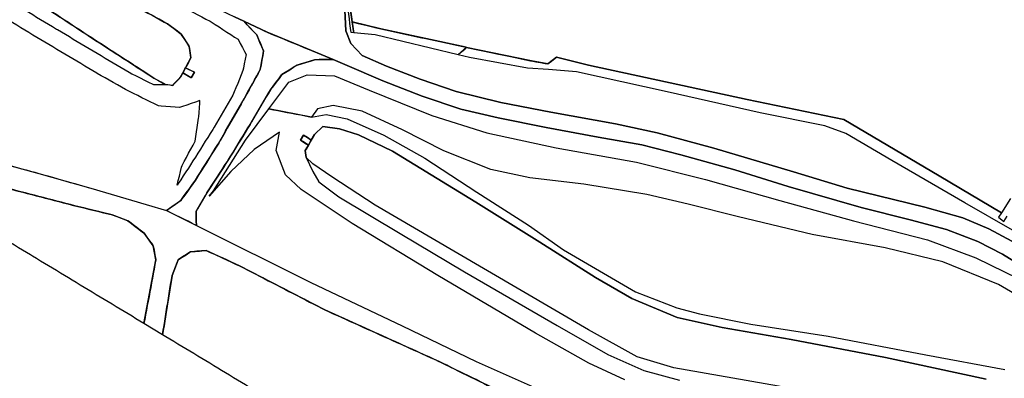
# Model space of a CAD drawing. Extents: x -26035517 to 31750492, y -9237385 to 8160032.
# Tile 86 of 256: x -13541516 to -13329805, y -1590602 to -1513385. Entities that reach past the tile are written whole.
import ezdxf

# ---------------------------------------------------------------- set-up
doc = ezdxf.new("R2010")
doc.units = 0
for name, pattern in [('MUUR', [1000.1, 1000, -0.1]), ('TAL-VLAK', [1000.1, 1000, -0.1]), ('TERR_AFSCH', [1000.1, 1000, -0.1])]:
    doc.linetypes.add(name, pattern=pattern)
doc.layers.add('T-25', color=7, linetype='CONTINUOUS')

msp = doc.modelspace()

# ---------------------------------------------------------------- linework, layer by layer
at = {"layer": 'T-25', "linetype": 'TERR_AFSCH'}
for points in [[(-13667616, -1432915, 5363), (-13666672, -1437630, 5413), (-13663556, -1442928, 5360), (-13660015, -1446395, 5330), (-13654724, -1449297, 5307), (-13649018, -1450661, 5273), (-13636780, -1452599, 5263), (-13626931, -1454174, 5253), (-13619244, -1455952, 5260), (-13613911, -1458200, 5263), (-13606952, -1463043, 5267), (-13593108, -1474654, 5263), (-13584500, -1481465, 5263), (-13573125, -1488513, 5263), (-13556874, -1498399, 5267), (-13539872, -1508238, 5310), (-13525183, -1517853, 5310), (-13517074, -1523109, 5360), (-13512689, -1525949, 5360), (-13510259, -1527322, 5363)], [(-13470021, -1513876, 7613), (-13463845, -1515358, 7613), (-13445508, -1519322, 7613), (-13445417, -1519341, 7613), (-13431498, -1522269, 7613), (-13427951, -1522911, 7613), (-13426059, -1521441, 7643)], [(-13506445, -1524863, 5583), (-13504626, -1525904, 6070), (-13503949, -1524717, 6070), (-13505848, -1523724, 5583)]]:
    msp.add_polyline3d(points, dxfattribs=at)
at = {"layer": 'T-25', "color": 9, "linetype": 'TAL-VLAK'}
for points in [[(-13550802, -1484534, 7127), (-13532246, -1495922, 7327), (-13515625, -1505790, 7733), (-13500323, -1513858, 8160), (-13494556, -1517615, 8397), (-13492811, -1520915, 8510), (-13493515, -1524320, 8503), (-13495670, -1529625, 8197), (-13500010, -1537027, 7713), (-13505242, -1545337, 7190), (-13507650, -1548998, 6710), (-13507650, -1548998, 6710), (-13506612, -1544798, 6757), (-13503787, -1539537, 6883), (-13503025, -1534339, 6913), (-13502747, -1530788, 6883), (-13507124, -1532323, 6883), (-13511638, -1531930, 6867), (-13517904, -1528882, 6943), (-13524964, -1524910, 6943), (-13540431, -1515650, 6830), (-13555302, -1506407, 6847)], [(-13553102, -1487547, 5363), (-13533862, -1499808, 5380), (-13520956, -1508112, 5380), (-13509762, -1514259, 5383), (-13506773, -1516494, 5410), (-13505068, -1519138, 5433), (-13504741, -1521527, 5430), (-13505247, -1522577, 5583), (-13505848, -1523724, 5583), (-13506445, -1524863, 5583), (-13506932, -1525791, 5583), (-13508667, -1527523, 5363), (-13510259, -1527322, 5363), (-13512689, -1525949, 5360), (-13517074, -1523109, 5360), (-13525183, -1517853, 5310), (-13539872, -1508238, 5310), (-13556874, -1498399, 5267)], [(-13550712, -1505063, 5397), (-13533420, -1515505, 5430), (-13517383, -1525051, 5530), (-13512722, -1527369, 5623), (-13510259, -1527322, 5363), (-13508667, -1527523, 5363), (-13506932, -1525791, 5583), (-13506445, -1524863, 5583), (-13504626, -1525904, 6070), (-13503949, -1524717, 6070), (-13505848, -1523724, 5583), (-13505848, -1523724, 5583), (-13505247, -1522577, 5583), (-13504741, -1521527, 5430), (-13505068, -1519138, 5433), (-13506773, -1516494, 5410), (-13509762, -1514259, 5383), (-13520956, -1508112, 5380), (-13533862, -1499808, 5380), (-13553102, -1487547, 5363)], [(-13469704, -1516202, 8637), (-13470245, -1516180, 8637), (-13471013, -1510249, 8637), (-13471694, -1509848, 8783)], [(-13493292, -1513735, 8301), (-13490550, -1516663, 8357), (-13489075, -1520121, 8480), (-13489784, -1524114, 8490), (-13492934, -1529831, 8197), (-13498717, -1539952, 7537), (-13503710, -1547906, 7127), (-13506857, -1552295, 6903), (-13509964, -1554479, 6760)], [(-13447260, -1520953, 8677), (-13445417, -1519341, 7613)], [(-13503513, -1557689, 6760), (-13503592, -1554690, 6913), (-13501274, -1550666, 7090), (-13496619, -1543525, 7453), (-13491977, -1535943, 7873), (-13487619, -1528494, 8257), (-13485157, -1525218, 8490), (-13481886, -1523170, 8573), (-13478095, -1522000, 8740), (-13474105, -1521954, 8760)], [(-13590955, -1531987, 6703), (-13573875, -1536606, 6703), (-13562677, -1539575, 6703), (-13550780, -1542861, 6703), (-13537372, -1546483, 6703), (-13526215, -1549674, 6703)], [(-13487957, -1532596, 8130), (-13478801, -1534344, 6443)], [(-13478819, -1539301, 5557), (-13480481, -1538241, 6113), (-13481125, -1539344, 6117), (-13479439, -1540374, 5557)], [(-13478123, -1538095, 5557), (-13478819, -1539301, 5557), (-13479439, -1540374, 5557), (-13480113, -1541541, 5557)], [(-13529640, -1553435, 6690), (-13541821, -1550294, 6703), (-13555872, -1546298, 6730), (-13571086, -1541986, 6773), (-13578904, -1539626, 6717)], [(-13514798, -1578805, 6733), (-13512242, -1565123, 6733), (-13512796, -1562054, 6733), (-13514746, -1559369, 6733), (-13518249, -1556666, 6733), (-13521601, -1555416, 6733), (-13529640, -1553435, 6690)], [(-13437745, -1622646, 6747), (-13434736, -1602827, 6747), (-13434856, -1598143, 6747), (-13436215, -1595574, 6747), (-13439803, -1592645, 6747), (-13451669, -1586823, 6747), (-13475904, -1575862, 6747), (-13494274, -1566366, 6783), (-13501452, -1563062, 6783), (-13504812, -1563380, 6783), (-13507441, -1565058, 6783), (-13508761, -1568440, 6783), (-13510790, -1581230, 6733)]]:
    msp.add_polyline3d(points, dxfattribs=at)
for points in [[(-13469704, -1516202, 8637), (-13470245, -1516180, 8637), (-13471013, -1510249, 8637), (-13471694, -1509848, 8783), (-13475566, -1508981, 8783), (-13477764, -1508212, 8703), (-13481296, -1506395, 8773), (-13480907, -1505778, 12027), (-13482034, -1505068, 8760), (-13478981, -1500241, 8787), (-13478436, -1500564, 8607), (-13481447, -1505172, 8680), (-13480432, -1505741, 8697), (-13480758, -1506162, 8697), (-13477598, -1507693, 8703), (-13475484, -1508483, 8783), (-13471620, -1509287, 8783), (-13470278, -1509649, 8637), (-13470506, -1510309, 8637), (-13470021, -1513876, 7613), (-13469704, -1516202, 8637)], [(-13509964, -1554479, 6760), (-13506857, -1552295, 6903), (-13503710, -1547906, 7127), (-13498717, -1539952, 7537), (-13492934, -1529831, 8197), (-13489784, -1524114, 8490), (-13489075, -1520121, 8480), (-13490550, -1516663, 8357), (-13493292, -1513735, 8301), (-13488312, -1516090, 8407), (-13481347, -1518960, 8667), (-13474105, -1521954, 8760), (-13478095, -1522000, 8740), (-13481886, -1523170, 8573), (-13485157, -1525218, 8490), (-13487619, -1528494, 8257), (-13491977, -1535943, 7873), (-13496619, -1543525, 7453), (-13501274, -1550666, 7090), (-13503592, -1554690, 6913), (-13503513, -1557689, 6760), (-13509964, -1554479, 6760)], [(-13478819, -1539301, 5557), (-13479439, -1540374, 5557), (-13481125, -1539344, 6117), (-13480481, -1538241, 6113), (-13478819, -1539301, 5557)], [(-13578904, -1539626, 6717), (-13571086, -1541986, 6773), (-13555872, -1546298, 6730), (-13541821, -1550294, 6703), (-13529640, -1553435, 6690), (-13521601, -1555416, 6733), (-13518249, -1556666, 6733), (-13514746, -1559369, 6733), (-13512796, -1562054, 6733), (-13512242, -1565123, 6733), (-13514798, -1578805, 6733), (-13539226, -1564021, 6663), (-13563874, -1549152, 6763), (-13578904, -1539626, 6717)], [(-13437745, -1622646, 6747), (-13452744, -1616360, 6830), (-13510790, -1581230, 6733), (-13508761, -1568440, 6783), (-13507441, -1565058, 6783), (-13504812, -1563380, 6783), (-13501452, -1563062, 6783), (-13494274, -1566366, 6783), (-13475904, -1575862, 6747), (-13451669, -1586823, 6747), (-13439803, -1592645, 6747), (-13436215, -1595574, 6747), (-13434856, -1598143, 6747), (-13434736, -1602827, 6747), (-13437745, -1622646, 6747)]]:
    msp.add_polyline3d(points, close=True, dxfattribs=at)
at = {"layer": 'T-25', "color": 9}
for points in [[(-13501325, -1509873, 8117), (-13495358, -1512758, 8257), (-13493292, -1513735, 8301), (-13488312, -1516090, 8407), (-13481347, -1518960, 8667), (-13474105, -1521954, 8760), (-13471569, -1523002, 8793), (-13463414, -1526585, 8877), (-13454993, -1529844, 8890), (-13446687, -1532627, 8940), (-13438661, -1534530, 8873), (-13428328, -1536612, 8873), (-13417099, -1538653, 8907), (-13407724, -1540354, 8960), (-13399369, -1542469, 9017), (-13387760, -1545730, 8973), (-13376259, -1549272, 8920), (-13360570, -1553828, 8833), (-13350021, -1556471, 8770), (-13342259, -1558561, 8767), (-13335487, -1561171, 8767), (-13330208, -1563840, 8770), (-13319341, -1570560, 8740)], [(-13328204, -1561081, 8697), (-13333159, -1558417, 8703), (-13338706, -1556075, 8740), (-13346887, -1553745, 8797), (-13363587, -1549647, 8813), (-13375152, -1546161, 8927), (-13392258, -1541070, 8967), (-13404429, -1537724, 8937), (-13413411, -1535784, 8937), (-13427308, -1533285, 8877), (-13438026, -1531191, 8817), (-13447679, -1528881, 8857), (-13455382, -1526206, 8873), (-13462674, -1523409, 8867), (-13467877, -1521092, 8870), (-13470287, -1518527, 8870), (-13471363, -1515812, 8870), (-13471694, -1509848, 8783)], [(-13471694, -1509848, 8783), (-13471363, -1515812, 8870), (-13470287, -1518527, 8870), (-13467877, -1521092, 8870), (-13462674, -1523409, 8867), (-13455382, -1526206, 8873), (-13447679, -1528881, 8857), (-13438026, -1531191, 8817), (-13427308, -1533285, 8877), (-13413411, -1535784, 8937), (-13404429, -1537724, 8937), (-13392258, -1541070, 8967), (-13375152, -1546161, 8927), (-13363587, -1549647, 8813), (-13346887, -1553745, 8797), (-13338706, -1556075, 8740), (-13333159, -1558417, 8703), (-13328204, -1561081, 8697)], [(-13328443, -1551892, 8493), (-13330418, -1554951, 7967), (-13343805, -1547009, 7970), (-13364338, -1534905, 7983), (-13385107, -1530599, 7950), (-13419194, -1523171, 7953), (-13426059, -1521441, 7643), (-13427951, -1522911, 7613), (-13431498, -1522269, 7613), (-13445417, -1519341, 7613), (-13445508, -1519322, 7613), (-13463845, -1515358, 7613), (-13470021, -1513876, 7613), (-13470506, -1510309, 8637)], [(-13319341, -1570560, 8740), (-13330208, -1563840, 8770), (-13335487, -1561171, 8767), (-13342259, -1558561, 8767), (-13350021, -1556471, 8770), (-13360570, -1553828, 8833), (-13376259, -1549272, 8920), (-13387760, -1545730, 8973), (-13399369, -1542469, 9017), (-13407724, -1540354, 8960), (-13417099, -1538653, 8907), (-13428328, -1536612, 8873), (-13438661, -1534530, 8873), (-13446687, -1532627, 8940), (-13454993, -1529844, 8890), (-13463414, -1526585, 8877), (-13471569, -1523002, 8793), (-13474105, -1521954, 8760), (-13481347, -1518960, 8667), (-13488312, -1516090, 8407), (-13493292, -1513735, 8301), (-13495358, -1512758, 8257)], [(-13317786, -1564609, 8660), (-13338261, -1552807, 8663), (-13353963, -1543710, 8660), (-13363873, -1537907, 8637), (-13368416, -1536248, 8663), (-13382292, -1533408, 8663), (-13402326, -1528947, 8677), (-13421798, -1524637, 8650), (-13427785, -1524082, 8637), (-13432351, -1523817, 8673), (-13444771, -1521549, 8683), (-13447260, -1520953, 8677), (-13465085, -1516683, 8637), (-13469704, -1516202, 8637), (-13470021, -1513876, 7613), (-13463845, -1515358, 7613), (-13445508, -1519322, 7613), (-13445417, -1519341, 7613), (-13431498, -1522269, 7613), (-13427951, -1522911, 7613), (-13426059, -1521441, 7643), (-13419194, -1523171, 7953), (-13385107, -1530599, 7950), (-13364338, -1534905, 7983), (-13343805, -1547009, 7970), (-13330418, -1554951, 7967), (-13331043, -1555919, 8493), (-13329923, -1556853, 8493), (-13329192, -1555692, 7967)], [(-13426059, -1521441, 7643), (-13419194, -1523171, 7953), (-13385107, -1530599, 7950), (-13364338, -1534905, 7983), (-13343805, -1547009, 7970), (-13330418, -1554951, 7967)], [(-13411374, -1590914, 6903), (-13419160, -1587323, 6893), (-13430597, -1580874, 6877), (-13451597, -1568472, 6827), (-13470013, -1557301, 6787), (-13480991, -1549936, 6870), (-13484344, -1546769, 6913), (-13486373, -1541549, 6993), (-13485659, -1537575, 7083), (-13491120, -1541352, 7027), (-13496143, -1546099, 6967), (-13500760, -1551379, 6963), (-13499859, -1550229, 7123), (-13492933, -1539299, 7743), (-13487957, -1532596, 8130), (-13483639, -1526852, 8483), (-13479683, -1525247, 8690), (-13473858, -1525493, 8793), (-13466405, -1528544, 8793), (-13452881, -1533994, 8793), (-13441092, -1537767, 8793), (-13426196, -1540949, 8793), (-13408892, -1544075, 8793), (-13394026, -1547794, 8773), (-13378087, -1552308, 8730), (-13362246, -1556705, 8693), (-13346321, -1560755, 8700), (-13335926, -1564692, 8700), (-13323757, -1570623, 8700)], [(-13322112, -1575621, 7030), (-13331035, -1570389, 6900), (-13343037, -1565522, 6817), (-13355393, -1562512, 6713), (-13371124, -1559612, 6713), (-13386969, -1555805, 6713), (-13397754, -1553138, 6713), (-13406666, -1551049, 6713), (-13420221, -1548824, 6630), (-13431826, -1547420, 6613), (-13440244, -1545610, 6603), (-13450342, -1541597, 6537), (-13459235, -1537076, 6537), (-13467869, -1533103, 6537), (-13474105, -1531856, 6513), (-13477458, -1532585, 6493), (-13478801, -1534344, 6443), (-13478801, -1534344, 6443), (-13487957, -1532596, 8130), (-13483639, -1526852, 8483), (-13479683, -1525247, 8690), (-13473858, -1525493, 8793), (-13466405, -1528544, 8793), (-13452881, -1533994, 8793), (-13441092, -1537767, 8793), (-13426196, -1540949, 8793), (-13408892, -1544075, 8793), (-13394026, -1547794, 8773), (-13378087, -1552308, 8730), (-13362246, -1556705, 8693), (-13346321, -1560755, 8700), (-13335926, -1564692, 8700), (-13323757, -1570623, 8700)], [(-13322112, -1575621, 7030), (-13331035, -1570389, 6900), (-13343037, -1565522, 6817), (-13355393, -1562512, 6713), (-13371124, -1559612, 6713), (-13386969, -1555805, 6713), (-13397754, -1553138, 6713), (-13406666, -1551049, 6713), (-13420221, -1548824, 6630), (-13431826, -1547420, 6613), (-13440244, -1545610, 6603), (-13450342, -1541597, 6537), (-13459235, -1537076, 6537), (-13467869, -1533103, 6537), (-13474105, -1531856, 6513), (-13477458, -1532585, 6493), (-13478801, -1534344, 6443), (-13475627, -1533808, 6443), (-13471070, -1534718, 6617), (-13463248, -1538272, 6617), (-13454371, -1543203, 6617), (-13443228, -1550528, 6617), (-13432142, -1557643, 6633), (-13424614, -1562915, 6633), (-13409077, -1572006, 6670), (-13400195, -1575426, 6710), (-13395378, -1576696, 6757), (-13384299, -1578916, 6790), (-13367650, -1581555, 6897), (-13346701, -1585568, 6993), (-13329678, -1588667, 7057)], [(-13333699, -1590781, 5507), (-13355379, -1586134, 5507), (-13375654, -1582247, 5507), (-13390493, -1579661, 5507), (-13400126, -1577478, 5507), (-13409907, -1573420, 5543), (-13417676, -1568924, 5543), (-13429699, -1561318, 5543), (-13443436, -1552667, 5543), (-13461324, -1541699, 5543), (-13468663, -1538188, 5543), (-13472746, -1536912, 5543), (-13476313, -1536419, 5543), (-13478123, -1538095, 5557), (-13478819, -1539301, 5557), (-13479439, -1540374, 5557), (-13480113, -1541541, 5557), (-13479934, -1543031, 5540), (-13478479, -1546089, 5537), (-13477172, -1548279, 5533), (-13472898, -1551501, 5530), (-13459721, -1559386, 5547), (-13445895, -1567695, 5537), (-13425965, -1579261, 5513), (-13415082, -1585438, 5513), (-13407314, -1588911, 5530), (-13399643, -1590972, 5523)], [(-13378353, -1592318, 5353), (-13400853, -1588350, 5353), (-13408721, -1585984, 5353), (-13419200, -1580169, 5353), (-13448184, -1563201, 5353), (-13465064, -1553299, 5353), (-13474431, -1547238, 5353), (-13478466, -1544418, 5353), (-13479934, -1543031, 5540), (-13480113, -1541541, 5557), (-13479439, -1540374, 5557), (-13478819, -1539301, 5557), (-13478123, -1538095, 5557), (-13476313, -1536419, 5543), (-13472746, -1536912, 5543), (-13468663, -1538188, 5543), (-13461324, -1541699, 5543), (-13443436, -1552667, 5543), (-13429699, -1561318, 5543), (-13417676, -1568924, 5543), (-13409907, -1573420, 5543), (-13400126, -1577478, 5507), (-13390493, -1579661, 5507), (-13375654, -1582247, 5507), (-13355379, -1586134, 5507), (-13333699, -1590781, 5507)], [(-13550780, -1542861, 6703), (-13537372, -1546483, 6703), (-13526215, -1549674, 6703), (-13514306, -1553212, 6760), (-13509964, -1554479, 6760), (-13503513, -1557689, 6760), (-13478899, -1569946, 6760), (-13459298, -1579319, 6760), (-13443364, -1586992, 6760), (-13427229, -1594128, 6760)], [(-13236107, -1699332, 5423), (-13235786, -1694434, 5353), (-13236640, -1688181, 5353), (-13239242, -1681145, 5353), (-13245893, -1665173, 5353), (-13252960, -1648189, 5353), (-13255740, -1642396, 5353), (-13260561, -1636482, 5353), (-13270571, -1627443, 5353), (-13285765, -1614731, 5353), (-13292218, -1610479, 5353), (-13300089, -1607346, 5353), (-13313441, -1604726, 5353), (-13346828, -1598544, 5353), (-13378353, -1592318, 5353), (-13400853, -1588350, 5353), (-13408721, -1585984, 5353), (-13419200, -1580169, 5353), (-13448184, -1563201, 5353), (-13465064, -1553299, 5353), (-13474431, -1547238, 5353), (-13478466, -1544418, 5353), (-13479934, -1543031, 5540)], [(-13526215, -1549674, 6703), (-13514306, -1553212, 6760), (-13509964, -1554479, 6760), (-13503513, -1557689, 6760), (-13478899, -1569946, 6760), (-13459298, -1579319, 6760), (-13443364, -1586992, 6760), (-13427229, -1594128, 6760)], [(-13439803, -1592645, 6747), (-13451669, -1586823, 6747), (-13475904, -1575862, 6747), (-13494274, -1566366, 6783), (-13501452, -1563062, 6783), (-13504812, -1563380, 6783), (-13507441, -1565058, 6783), (-13508761, -1568440, 6783), (-13510790, -1581230, 6733), (-13514798, -1578805, 6733), (-13512242, -1565123, 6733), (-13512796, -1562054, 6733), (-13514746, -1559369, 6733), (-13518249, -1556666, 6733), (-13521601, -1555416, 6733), (-13529640, -1553435, 6690), (-13541821, -1550294, 6703)]]:
    msp.add_polyline3d(points, dxfattribs=at)
at = {"layer": 'T-25'}
for points in [[(-13469704, -1516202, 8637), (-13470021, -1513876, 7613), (-13463845, -1515358, 7613), (-13445508, -1519322, 7613), (-13445417, -1519341, 7613), (-13447260, -1520953, 8677), (-13465085, -1516683, 8637), (-13469704, -1516202, 8637)], [(-13506445, -1524863, 5583), (-13505848, -1523724, 5583), (-13503949, -1524717, 6070), (-13504626, -1525904, 6070), (-13506445, -1524863, 5583)]]:
    msp.add_polyline3d(points, close=True, dxfattribs=at)
at = {"layer": 'T-25', "linetype": 'MUUR'}
msp.add_polyline3d([(-13506932, -1525791, 5583), (-13506445, -1524863, 5583), (-13505848, -1523724, 5583), (-13505247, -1522577, 5583)], dxfattribs=at)

doc.saveas('drawing.dxf')
